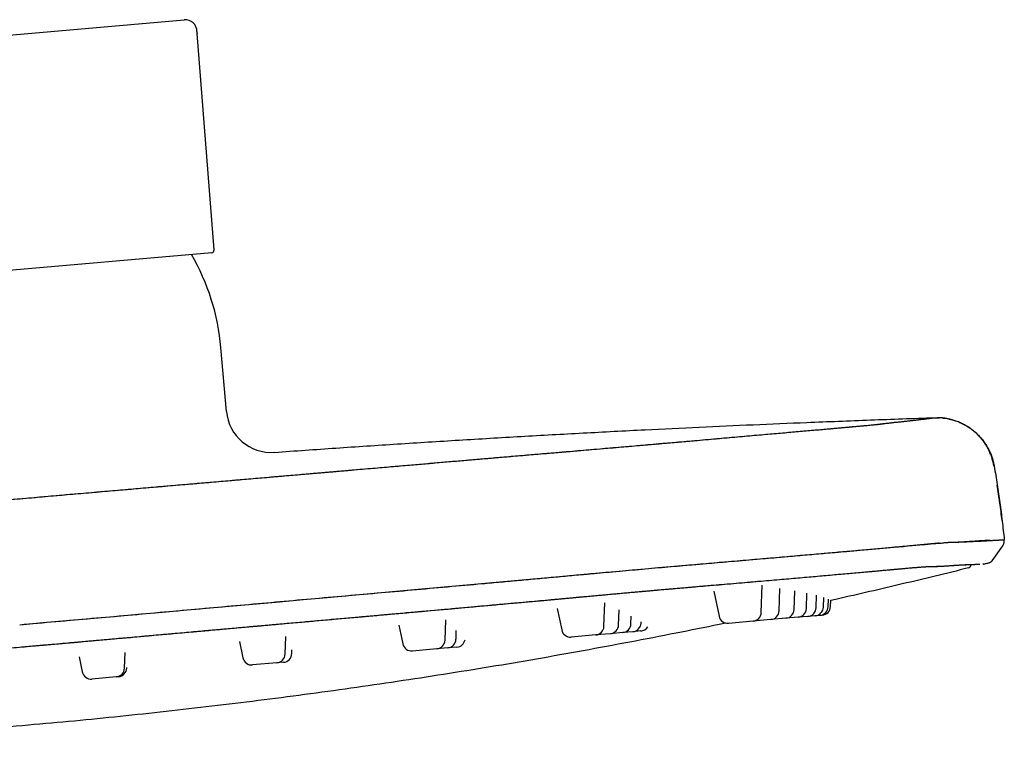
# Model space of a CAD drawing. Header units: millimetres. Extents: x 8 to 1894, y 12 to 2723.
# Tile 152 of 152: x 1784 to 1894, y 2641 to 2723. Entities that reach past the tile are written whole.
import ezdxf

# ---------------------------------------------------------------- set-up
doc = ezdxf.new("R2010")
doc.units = ezdxf.units.MM

msp = doc.modelspace()

# ---------------------------------------------------------------- linework, layer by layer
at = {"color": 7, "linetype": 'Continuous', "lineweight": 30}
for p, q in [((1778.28, 2720.4), (1802.32, 2722.5)), ((1805.64, 2696.89), (1803.74, 2720.96)), ((1805.37, 2696.57), (1755.74, 2692.23)), ((1807.02, 2678.9), (1806.4, 2686.01)), ((1885.83, 2678.21), (1886.32, 2678.21)), ((1892.46, 2672.8), (1892.44, 2672.8)), ((1892.44, 2672.8), (1892.46, 2672.8)), ((1892.22, 2662.27), (1893.4, 2663.96)), ((1893.57, 2664.63), (1893.58, 2664.63)), ((1891.25, 2661.91), (1891.88, 2662.07)), ((1891.93, 2662.07), (1891.88, 2662.07)), ((1866.53, 2656.52), (1866.63, 2659.58)), ((1861.24, 2658.9), (1861.83, 2656.11)), ((1868.52, 2656.69), (1868.61, 2659.21)), ((1870.19, 2656.84), (1870.26, 2658.92)), ((1871.56, 2656.96), (1871.62, 2658.68)), ((1872.64, 2657.06), (1872.69, 2658.44)), ((1849.02, 2654.99), (1849.11, 2657.6)), ((1873.45, 2657.13), (1873.48, 2658.21)), ((1873.98, 2657.17), (1874.01, 2658.02)), ((1874.24, 2657.2), (1874.27, 2657.89)), ((1843.82, 2656.96), (1844.32, 2654.58)), ((1850.66, 2655.13), (1850.72, 2656.81)), ((1873.33, 2656.23), (1873.07, 2656.21)), ((1831.34, 2653.44), (1831.42, 2655.7)), ((1852.03, 2655.25), (1852.06, 2656.12)), ((1853.16, 2655.35), (1853.16, 2655.5)), ((1865.62, 2655.56), (1862.9, 2655.32)), ((1867.61, 2655.73), (1865.62, 2655.56)), ((1869.28, 2655.88), (1867.61, 2655.73)), ((1870.65, 2656), (1869.28, 2655.88)), ((1871.73, 2656.09), (1870.65, 2656)), ((1872.53, 2656.16), (1871.73, 2656.09)), ((1873.07, 2656.21), (1872.53, 2656.16)), ((1826.2, 2655.1), (1826.64, 2653.03)), ((1832.56, 2653.55), (1832.59, 2654.53)), ((1849.75, 2654.17), (1848.11, 2654.03)), ((1851.12, 2654.29), (1849.75, 2654.17)), ((1852.24, 2654.39), (1851.12, 2654.29)), ((1853.13, 2654.47), (1852.24, 2654.39)), ((1808.45, 2653.31), (1808.84, 2651.47)), ((1813.54, 2651.88), (1813.61, 2653.86)), ((1848.11, 2654.03), (1845.39, 2653.79)), ((1795.67, 2650.32), (1795.73, 2652.09)), ((1814.29, 2651.95), (1814.3, 2652.37)), ((1830.43, 2652.48), (1827.71, 2652.24)), ((1831.65, 2652.59), (1830.43, 2652.48)), ((1832.66, 2652.68), (1831.65, 2652.59)), ((1790.61, 2651.6), (1790.97, 2649.91)), ((1812.63, 2650.92), (1809.91, 2650.69)), ((1813.38, 2650.99), (1812.63, 2650.92)), ((1795.92, 2650.34), (1795.92, 2650.4)), ((1794.75, 2649.36), (1792.03, 2649.12)), ((1795.01, 2649.38), (1794.75, 2649.36))]:
    msp.add_line(p, q, dxfattribs=at)
at = {"color": 7, "linetype": 'Continuous', "lineweight": 30, "flags": 128}
msp.add_lwpolyline([(1784, 2655.17), (1786.58, 2655.4), (1789.2, 2655.63), (1791.83, 2655.86), (1794.49, 2656.09), (1797.17, 2656.33), (1799.88, 2656.57), (1802.64, 2656.81), (1805.19, 2657.04), (1807.76, 2657.27), (1810.34, 2657.5), (1812.93, 2657.73), (1815.56, 2657.96), (1818.21, 2658.2), (1821.43, 2658.49), (1824.67, 2658.78), (1827.94, 2659.07), (1831.24, 2659.37), (1834.57, 2659.67), (1837.04, 2659.89), (1839.52, 2660.12), (1842.01, 2660.34), (1843.66, 2660.49), (1845.32, 2660.64), (1846.79, 2660.78), (1846.98, 2660.79), (1847.17, 2660.81), (1847.36, 2660.83), (1847.56, 2660.85), (1847.75, 2660.86), (1847.94, 2660.88), (1849.36, 2661.01), (1850.78, 2661.14), (1852.2, 2661.26), (1853.62, 2661.39), (1855.03, 2661.52), (1856.43, 2661.64), (1857.65, 2661.75), (1858.86, 2661.85), (1860.07, 2661.96), (1860.86, 2662.02), (1861.64, 2662.09), (1861.85, 2662.11), (1862.05, 2662.13), (1862.26, 2662.14), (1862.46, 2662.16), (1862.66, 2662.18), (1862.87, 2662.19), (1864.03, 2662.29), (1865.2, 2662.39), (1866.38, 2662.49), (1867.55, 2662.6), (1868.72, 2662.7), (1869.88, 2662.8), (1870.9, 2662.89), (1871.9, 2662.97), (1872.9, 2663.06), (1873.55, 2663.12), (1874.2, 2663.17), (1874.76, 2663.22), (1875.01, 2663.24), (1875.03, 2663.25), (1875.06, 2663.25), (1875.09, 2663.25), (1875.12, 2663.25), (1875.14, 2663.26), (1875.17, 2663.26), (1875.2, 2663.26), (1876.01, 2663.33), (1876.79, 2663.4), (1877.53, 2663.47), (1878.23, 2663.53), (1878.89, 2663.59), (1879.52, 2663.64), (1880.11, 2663.69), (1880.73, 2663.75), (1881.31, 2663.8), (1881.84, 2663.85), (1882.35, 2663.89), (1882.82, 2663.93), (1883.28, 2663.97), (1883.7, 2664.01), (1884.09, 2664.05), (1884.45, 2664.08), (1884.78, 2664.11), (1885.09, 2664.13), (1885.41, 2664.16), (1885.69, 2664.19), (1885.95, 2664.21), (1886.18, 2664.23), (1886.38, 2664.25), (1886.56, 2664.26), (1886.72, 2664.28), (1886.85, 2664.29), (1886.97, 2664.3), (1887.07, 2664.31), (1887.16, 2664.32), (1887.23, 2664.32), (1887.29, 2664.33), (1887.34, 2664.33), (1887.38, 2664.34), (1887.42, 2664.34), (1887.45, 2664.34), (1887.47, 2664.35), (1887.49, 2664.35), (1887.5, 2664.35), (1887.52, 2664.35), (1887.52, 2664.35), (1887.53, 2664.35), (1887.53, 2664.35), (1887.53, 2664.35), (1887.53, 2664.35), (1887.53, 2664.35), (1887.53, 2664.35), (1887.53, 2664.35), (1887.53, 2664.35), (1887.53, 2664.35), (1887.53, 2664.35), (1887.53, 2664.35), (1887.53, 2664.35), (1887.6, 2664.35), (1887.61, 2664.35)], dxfattribs=at)
at = {"color": 7, "linetype": 'Continuous', "lineweight": 30}
for centre, radius, start, end in [((1802.43, 2721.2), 1.3, 359.9117, 95), ((1806.73, 2721.2), 3, 179.9117, 184.5), ((1805.34, 2696.87), 0.3, 275, 4.5), ((1781.49, 2683.83), 25, 5, 30.094), ((1812, 2679.34), 5, 185, 274.1065), ((1889.49, 2661.88), 0.4, 283.9039, 0.5963), ((1865.53, 2656.56), 1, 275, 358), ((1867.52, 2656.73), 1, 275, 358), ((1869.19, 2656.88), 1, 275, 358), ((1870.56, 2657), 1, 275, 358), ((1871.64, 2657.09), 1, 275, 358), ((1872.45, 2657.16), 1, 275, 358), ((1872.98, 2657.21), 1, 275, 358), ((1873.24, 2657.23), 1, 275, 358), ((1851.03, 2655.29), 1, 275, 358), ((1852.16, 2655.39), 1, 275, 358), ((1862.81, 2656.32), 1, 192, 275), ((1845.3, 2654.79), 1, 192, 275), ((1848.02, 2655.02), 1, 275, 358), ((1849.66, 2655.17), 1, 275, 358), ((1853.04, 2655.46), 1, 275, 328.3167), ((1827.62, 2653.24), 1, 192, 275), ((1830.34, 2653.48), 1, 275, 358), ((1831.56, 2653.58), 1, 275, 358), ((1832.58, 2653.67), 1, 275, 349.0228), ((1812.54, 2651.92), 1, 275, 358), ((1813.29, 2651.98), 1, 275, 358), ((1809.82, 2651.68), 1, 192, 275), ((1791.95, 2650.12), 1, 192, 275), ((1794.67, 2650.36), 1, 275, 358), ((1794.92, 2650.38), 1, 275, 358)]:
    msp.add_arc(centre, radius, start, end, dxfattribs=at)
for points, knots in [([(1812.36, 2674.35), (1814.64, 2674.51), (1819.2, 2674.84), (1826.05, 2675.29), (1832.91, 2675.72), (1839.8, 2676.13), (1846.7, 2676.51), (1853.31, 2676.86), (1859.62, 2677.16), (1865.62, 2677.43), (1870.79, 2677.65), (1875.14, 2677.82), (1878.68, 2677.96), (1882.25, 2678.09), (1884.63, 2678.17), (1885.83, 2678.21)], [0, 0, 0, 0, 0.093146, 0.186371, 0.279831, 0.373647, 0.467636, 0.561455, 0.6436, 0.725172, 0.80647, 0.854459, 0.902639, 0.951118, 1, 1, 1, 1]), ([(1884.39, 2678.03), (1884.39, 2678.03), (1884.4, 2678.03), (1884.42, 2678.03), (1884.48, 2678.04), (1884.58, 2678.05), (1884.69, 2678.06), (1884.8, 2678.08), (1884.91, 2678.09), (1885.02, 2678.11), (1885.12, 2678.12), (1885.22, 2678.13), (1885.31, 2678.14), (1885.4, 2678.15), (1885.48, 2678.17), (1885.55, 2678.17), (1885.61, 2678.18), (1885.67, 2678.19), (1885.72, 2678.2), (1885.76, 2678.2), (1885.79, 2678.2), (1885.81, 2678.21), (1885.83, 2678.21), (1885.83, 2678.21), (1885.83, 2678.21)], [0, 0, 0, 0, 0.001786, 0.005958, 0.026069, 0.067359, 0.109296, 0.158625, 0.208824, 0.259896, 0.311843, 0.364669, 0.417406, 0.470989, 0.525418, 0.580692, 0.630757, 0.681495, 0.732904, 0.784984, 0.837734, 0.891154, 0.945243, 1, 1, 1, 1]), ([(1884.49, 2678.04), (1884.57, 2678.05), (1884.76, 2678.07), (1885.02, 2678.1), (1885.27, 2678.14), (1885.48, 2678.16), (1885.64, 2678.18), (1885.75, 2678.2), (1885.82, 2678.21), (1885.83, 2678.21), (1885.83, 2678.21)], [0, 0, 0, 0, 0.0922373, 0.2219279, 0.35162, 0.4813107, 0.6109969, 0.7406757, 0.8703443, 1, 1, 1, 1]), ([(1892.44, 2672.8), (1892.41, 2672.95), (1892.35, 2673.26), (1892.22, 2673.7), (1892.07, 2674.12), (1891.9, 2674.51), (1891.72, 2674.87), (1891.52, 2675.2), (1891.32, 2675.49), (1891.11, 2675.77), (1890.9, 2676.02), (1890.68, 2676.25), (1890.48, 2676.46), (1890.27, 2676.64), (1890.06, 2676.82), (1889.83, 2676.99), (1889.54, 2677.19), (1889.17, 2677.41), (1888.71, 2677.64), (1888.24, 2677.83), (1887.87, 2677.95), (1887.6, 2678.02), (1887.42, 2678.06), (1887.26, 2678.09), (1887.1, 2678.12), (1886.97, 2678.14), (1886.88, 2678.16), (1886.82, 2678.16), (1886.78, 2678.17), (1886.74, 2678.17), (1886.72, 2678.17), (1886.7, 2678.18), (1886.68, 2678.18), (1886.66, 2678.18), (1886.62, 2678.18), (1886.58, 2678.19), (1886.53, 2678.19), (1886.49, 2678.2), (1886.45, 2678.2), (1886.41, 2678.2), (1886.37, 2678.2), (1886.34, 2678.21), (1886.31, 2678.21), (1886.28, 2678.21), (1886.25, 2678.21), (1886.22, 2678.21), (1886.19, 2678.21), (1886.17, 2678.21), (1886.15, 2678.21), (1886.12, 2678.21), (1886.11, 2678.21), (1886.1, 2678.21)], [0, 0, 0, 0, 0.029376, 0.057888, 0.08538, 0.111711, 0.136757, 0.160409, 0.18258, 0.203195, 0.224776, 0.244185, 0.261472, 0.278365, 0.295513, 0.3129, 0.330509, 0.3618, 0.39361, 0.425275, 0.454988, 0.466291, 0.477261, 0.4879, 0.49821, 0.507248, 0.51175, 0.51538, 0.518145, 0.520049, 0.521121, 0.521956, 0.52383, 0.526218, 0.52927, 0.537603, 0.549095, 0.563835, 0.581862, 0.603198, 0.627854, 0.65584, 0.683748, 0.714336, 0.747606, 0.78356, 0.822198, 0.862761, 0.905915, 0.951661, 1, 1, 1, 1]), ([(1886.74, 2678.17), (1886.81, 2678.17), (1887.06, 2678.15), (1887.5, 2678.06), (1888.02, 2677.92), (1888.51, 2677.74), (1888.94, 2677.54), (1889.37, 2677.31), (1889.78, 2677.05), (1890.17, 2676.75), (1890.53, 2676.43), (1890.87, 2676.08), (1891.18, 2675.71), (1891.46, 2675.32), (1891.71, 2674.92), (1891.93, 2674.5), (1892.11, 2674.08), (1892.26, 2673.65), (1892.38, 2673.23), (1892.43, 2672.94), (1892.46, 2672.8)], [0, 0, 0, 0, 0.022305, 0.09018, 0.159484, 0.215802, 0.272745, 0.330164, 0.387906, 0.44581, 0.503715, 0.561457, 0.618876, 0.675819, 0.732137, 0.787694, 0.842365, 0.896036, 0.94861, 1, 1, 1, 1]), ([(1782.78, 2669.08), (1784.09, 2669.2), (1786.69, 2669.43), (1790.6, 2669.77), (1794.5, 2670.1), (1798.41, 2670.44), (1802.29, 2670.78), (1806.15, 2671.11), (1809.98, 2671.44), (1813.81, 2671.77), (1817.64, 2672.1), (1821.47, 2672.43), (1825.3, 2672.76), (1829.13, 2673.09), (1832.34, 2673.36), (1834.94, 2673.59), (1836.94, 2673.76), (1838.94, 2673.93), (1840.93, 2674.1), (1842.92, 2674.27), (1844.65, 2674.41), (1846.13, 2674.54), (1847.35, 2674.64), (1848.55, 2674.75), (1849.75, 2674.85), (1850.94, 2674.95), (1852.12, 2675.05), (1853.32, 2675.16), (1854.54, 2675.26), (1855.79, 2675.37), (1857.01, 2675.48), (1858.21, 2675.58), (1859.41, 2675.69), (1860.61, 2675.79), (1861.8, 2675.9), (1862.97, 2676), (1864.1, 2676.1), (1865.21, 2676.2), (1866.27, 2676.29), (1867.28, 2676.38), (1868.23, 2676.46), (1869.15, 2676.54), (1870.04, 2676.62), (1870.91, 2676.7), (1871.75, 2676.77), (1872.58, 2676.84), (1873.36, 2676.91), (1874.1, 2676.98), (1874.81, 2677.04), (1875.45, 2677.1), (1876.04, 2677.15), (1876.58, 2677.2), (1877.07, 2677.24), (1877.52, 2677.28), (1877.94, 2677.32), (1878.32, 2677.35), (1878.66, 2677.38), (1878.96, 2677.41), (1879.21, 2677.44), (1879.41, 2677.46), (1879.59, 2677.48), (1879.75, 2677.5), (1879.89, 2677.52), (1880.03, 2677.54), (1880.32, 2677.57), (1880.77, 2677.62), (1881.3, 2677.68), (1881.81, 2677.74), (1882.29, 2677.79), (1882.74, 2677.84), (1883.19, 2677.88), (1883.62, 2677.93), (1884.03, 2677.98), (1884.28, 2678.01), (1884.4, 2678.03)], [0, 0, 0, 0, 0.021081, 0.042158, 0.063234, 0.084312, 0.105396, 0.126113, 0.146841, 0.167586, 0.188354, 0.209143, 0.22995, 0.250768, 0.271588, 0.282493, 0.293399, 0.304304, 0.315211, 0.326121, 0.337034, 0.343792, 0.350541, 0.35728, 0.364012, 0.370744, 0.377484, 0.384242, 0.391687, 0.399135, 0.406573, 0.41399, 0.421381, 0.429206, 0.437027, 0.444853, 0.452692, 0.460555, 0.468441, 0.475888, 0.483334, 0.490769, 0.498179, 0.505563, 0.513386, 0.521212, 0.529048, 0.536904, 0.544787, 0.552671, 0.560085, 0.567474, 0.574828, 0.582138, 0.589403, 0.597081, 0.604742, 0.612395, 0.620047, 0.627707, 0.635378, 0.644433, 0.653499, 0.662568, 0.671635, 0.706084, 0.74053, 0.774971, 0.809408, 0.843842, 0.878273, 0.918851, 0.959429, 1, 1, 1, 1]), ([(1782.78, 2669.08), (1783.62, 2669.16), (1785.29, 2669.3), (1787.76, 2669.52), (1790.19, 2669.73), (1792.58, 2669.94), (1794.91, 2670.14), (1797.19, 2670.34), (1799.4, 2670.53), (1801.58, 2670.72), (1803.73, 2670.9), (1805.85, 2671.08), (1807.94, 2671.26), (1809.98, 2671.44), (1811.98, 2671.61), (1813.94, 2671.78), (1815.86, 2671.95), (1817.25, 2672.07), (1818.16, 2672.14), (1818.61, 2672.18), (1819.09, 2672.22), (1819.6, 2672.27), (1820.12, 2672.31), (1820.87, 2672.38), (1821.84, 2672.46), (1823.33, 2672.59), (1825.11, 2672.74), (1827.08, 2672.91), (1828.93, 2673.07), (1830.68, 2673.22), (1832.38, 2673.37), (1834.05, 2673.51), (1835.69, 2673.65), (1837.28, 2673.78), (1838.84, 2673.92), (1840.3, 2674.04), (1841.66, 2674.16), (1842.89, 2674.26), (1843.72, 2674.33), (1844.16, 2674.37), (1844.29, 2674.38), (1844.41, 2674.39), (1844.53, 2674.4), (1844.65, 2674.41), (1844.77, 2674.42), (1845.36, 2674.47), (1846.4, 2674.56), (1847.88, 2674.69), (1849.32, 2674.81), (1850.73, 2674.93), (1852.09, 2675.05), (1853.28, 2675.15), (1854.29, 2675.24), (1855.14, 2675.32), (1855.99, 2675.39), (1856.84, 2675.46), (1857.71, 2675.54), (1858.57, 2675.61), (1859.56, 2675.7), (1860.67, 2675.8), (1861.87, 2675.9), (1863.03, 2676.01), (1864.16, 2676.1), (1865.25, 2676.2), (1866.29, 2676.29), (1867.28, 2676.38), (1868.22, 2676.46), (1869.13, 2676.54), (1870.01, 2676.62), (1870.87, 2676.69), (1871.72, 2676.77), (1872.54, 2676.84), (1873.32, 2676.91), (1874.06, 2676.97), (1874.76, 2677.03), (1875.39, 2677.09), (1875.95, 2677.14), (1876.46, 2677.18), (1876.83, 2677.22), (1877.1, 2677.24), (1877.27, 2677.26), (1877.44, 2677.27), (1877.6, 2677.29), (1877.75, 2677.3), (1877.99, 2677.32), (1878.29, 2677.35), (1878.63, 2677.38), (1878.89, 2677.41), (1879.09, 2677.43), (1879.25, 2677.44), (1879.35, 2677.45), (1879.41, 2677.46), (1879.43, 2677.46), (1879.43, 2677.46), (1879.44, 2677.46), (1879.45, 2677.46), (1879.45, 2677.46), (1879.47, 2677.47), (1879.49, 2677.47), (1879.52, 2677.47), (1879.55, 2677.48), (1879.58, 2677.48), (1879.63, 2677.49), (1879.67, 2677.49), (1879.72, 2677.5), (1879.77, 2677.5), (1879.83, 2677.51), (1879.88, 2677.52), (1879.95, 2677.52), (1880.01, 2677.53), (1880.07, 2677.54), (1880.11, 2677.54), (1880.13, 2677.55), (1880.14, 2677.55), (1880.15, 2677.55), (1880.15, 2677.55), (1880.16, 2677.55), (1880.17, 2677.55), (1880.36, 2677.57), (1880.72, 2677.62), (1881.25, 2677.68), (1881.76, 2677.73), (1882.21, 2677.78), (1882.48, 2677.81), (1882.59, 2677.82)], [0, 0, 0, 0, 0.0162967, 0.0323149, 0.0480545, 0.0635157, 0.0786984, 0.0933388, 0.1077102, 0.1218125, 0.1356455, 0.1494831, 0.1630401, 0.1763164, 0.1893133, 0.2020329, 0.2144771, 0.2266488, 0.2292838, 0.232212, 0.235385, 0.2387607, 0.2421371, 0.2454965, 0.2533475, 0.2611033, 0.2747175, 0.2880316, 0.2996669, 0.3110649, 0.3222261, 0.3331516, 0.343842, 0.3542969, 0.364515, 0.374495, 0.3830799, 0.3914792, 0.3987168, 0.3995202, 0.4003218, 0.4011216, 0.4019196, 0.4027157, 0.40351, 0.4043025, 0.4143736, 0.424259, 0.4339658, 0.4435015, 0.4528743, 0.4620961, 0.4682266, 0.4742951, 0.4803049, 0.4864605, 0.4929126, 0.499413, 0.505872, 0.5153914, 0.5248362, 0.5342213, 0.5435632, 0.5528774, 0.562178, 0.5709468, 0.5797259, 0.588525, 0.5973532, 0.6062193, 0.6156044, 0.6249582, 0.6342908, 0.6436121, 0.6529321, 0.6622609, 0.6704857, 0.6787325, 0.6870085, 0.6902696, 0.6935367, 0.6968105, 0.7000914, 0.7033799, 0.7066764, 0.7156193, 0.7246619, 0.7338151, 0.7399225, 0.7460861, 0.7515594, 0.7539828, 0.7543009, 0.7546191, 0.7549375, 0.7552561, 0.7555748, 0.7558937, 0.7572626, 0.7589624, 0.7609932, 0.7633552, 0.7660488, 0.7690743, 0.7724318, 0.7760447, 0.7799771, 0.7842292, 0.7888014, 0.79309, 0.7976269, 0.8018249, 0.8023082, 0.8027938, 0.8032819, 0.8037724, 0.8042653, 0.8047607, 0.8052585, 0.8455841, 0.8861981, 0.9270758, 0.9681939, 1, 1, 1, 1]), ([(1892.46, 2672.8), (1892.57, 2672.12), (1892.8, 2670.77), (1892.99, 2669.41), (1893.08, 2668.73)], [0, 0, 0, 0, 0.500872, 1, 1, 1, 1]), ([(1893.34, 2666.75), (1893.26, 2667.41), (1893.09, 2668.73), (1892.9, 2670.04), (1892.8, 2670.69)], [0, 0, 0, 0, 0.500016, 1, 1, 1, 1]), ([(1893.08, 2668.73), (1893.08, 2668.73), (1893.18, 2668.05), (1893.35, 2666.68), (1893.5, 2665.32), (1893.58, 2664.63)], [0, 0, 0, 0, 0.000004, 0.499996, 1, 1, 1, 1]), ([(1784, 2655.17), (1785.34, 2655.29), (1788.02, 2655.52), (1792.05, 2655.88), (1796.07, 2656.23), (1800.08, 2656.59), (1804.08, 2656.95), (1808.04, 2657.3), (1811.98, 2657.65), (1815.91, 2658.01), (1819.84, 2658.35), (1823.77, 2658.7), (1827.69, 2659.04), (1831.6, 2659.4), (1834.89, 2659.69), (1837.55, 2659.93), (1839.6, 2660.12), (1841.64, 2660.3), (1843.68, 2660.49), (1845.72, 2660.68), (1847.58, 2660.85), (1849.24, 2661), (1850.71, 2661.13), (1852.17, 2661.26), (1853.63, 2661.39), (1855.07, 2661.52), (1856.47, 2661.64), (1857.82, 2661.76), (1859.12, 2661.87), (1860.4, 2661.98), (1861.66, 2662.09), (1862.93, 2662.2), (1864.19, 2662.31), (1865.46, 2662.42), (1866.71, 2662.52), (1867.94, 2662.63), (1869.14, 2662.73), (1870.29, 2662.83), (1871.38, 2662.93), (1872.43, 2663.02), (1873.44, 2663.11), (1874.43, 2663.19), (1875.4, 2663.28), (1876.35, 2663.36), (1877.3, 2663.45), (1878.2, 2663.53), (1879.07, 2663.61), (1879.91, 2663.68), (1880.69, 2663.76), (1881.42, 2663.82), (1882.09, 2663.88), (1882.73, 2663.94), (1883.33, 2664), (1883.91, 2664.05), (1884.45, 2664.1), (1884.96, 2664.15), (1885.44, 2664.2), (1885.86, 2664.23), (1886.16, 2664.26), (1886.3, 2664.27), (1886.33, 2664.27)], [0, 0, 0, 0, 0.03328, 0.066563, 0.099846, 0.133128, 0.166409, 0.199093, 0.231773, 0.264449, 0.297124, 0.329803, 0.362487, 0.395177, 0.427846, 0.444951, 0.462058, 0.479185, 0.496336, 0.513514, 0.530726, 0.543215, 0.555742, 0.568308, 0.580917, 0.593577, 0.606219, 0.618079, 0.629897, 0.641683, 0.65345, 0.665207, 0.677681, 0.690171, 0.702688, 0.715243, 0.727847, 0.740462, 0.752323, 0.764154, 0.77596, 0.787744, 0.799511, 0.811986, 0.824471, 0.836977, 0.849516, 0.862099, 0.874709, 0.886577, 0.898423, 0.910245, 0.922044, 0.933817, 0.946292, 0.958772, 0.971269, 0.983794, 0.99636, 1, 1, 1, 1]), ([(1887.51, 2664.35), (1887.54, 2664.35), (1887.77, 2664.36), (1888.09, 2664.36), (1888.62, 2664.38), (1889.09, 2664.41), (1889.54, 2664.44), (1889.97, 2664.46), (1890.37, 2664.49), (1890.8, 2664.52), (1891.24, 2664.55), (1891.66, 2664.57), (1891.91, 2664.58), (1892.02, 2664.59)], [0, 0, 0, 0, 0.013513, 0.103492, 0.193362, 0.283338, 0.373276, 0.463206, 0.553142, 0.643082, 0.766747, 0.890405, 1, 1, 1, 1]), ([(1888.31, 2664.37), (1888.32, 2664.37), (1888.39, 2664.37), (1888.51, 2664.37), (1888.66, 2664.38), (1888.81, 2664.39), (1888.96, 2664.39), (1889.11, 2664.4), (1889.26, 2664.4), (1889.42, 2664.41), (1889.58, 2664.42), (1889.73, 2664.42), (1889.89, 2664.43), (1890.04, 2664.44), (1890.2, 2664.45), (1890.36, 2664.45), (1890.51, 2664.46), (1890.66, 2664.47), (1890.82, 2664.48), (1890.96, 2664.48), (1891.1, 2664.49), (1891.24, 2664.5), (1891.37, 2664.51), (1891.5, 2664.51), (1891.63, 2664.52), (1891.76, 2664.53), (1891.88, 2664.53), (1892, 2664.54), (1892.11, 2664.55), (1892.22, 2664.55), (1892.33, 2664.56), (1892.44, 2664.57), (1892.54, 2664.57), (1892.64, 2664.58), (1892.74, 2664.58), (1892.83, 2664.59), (1892.92, 2664.59), (1893.01, 2664.6), (1893.09, 2664.6), (1893.16, 2664.61), (1893.23, 2664.61), (1893.3, 2664.62), (1893.36, 2664.62), (1893.41, 2664.62), (1893.45, 2664.63), (1893.49, 2664.63), (1893.52, 2664.63), (1893.55, 2664.63), (1893.56, 2664.63), (1893.57, 2664.63), (1893.58, 2664.63), (1893.58, 2664.63)], [0, 0, 0, 0, 0.004737, 0.018733, 0.033069, 0.047745, 0.063071, 0.078751, 0.094789, 0.111187, 0.127949, 0.145089, 0.162615, 0.180529, 0.198818, 0.217467, 0.23646, 0.255794, 0.275472, 0.295497, 0.31417, 0.333167, 0.35251, 0.37221, 0.392229, 0.412517, 0.432093, 0.451898, 0.471988, 0.492417, 0.513193, 0.534278, 0.555628, 0.577226, 0.600131, 0.623338, 0.646846, 0.670644, 0.694722, 0.719103, 0.743826, 0.768912, 0.794311, 0.819963, 0.845876, 0.872118, 0.897201, 0.922562, 0.948128, 0.973908, 1, 1, 1, 1]), ([(1893.4, 2663.96), (1893.43, 2664.01), (1893.5, 2664.11), (1893.55, 2664.28), (1893.59, 2664.46), (1893.58, 2664.57), (1893.58, 2664.63)], [0, 0, 0, 0, 0.248005, 0.500009, 0.752009, 1, 1, 1, 1]), ([(1893.58, 2664.63), (1893.58, 2664.63), (1893.58, 2664.63), (1893.57, 2664.63), (1893.57, 2664.63)], [0, 0, 0, 0, 0.734277, 1, 1, 1, 1]), ([(1880.85, 2661.29), (1881.04, 2661.31), (1881.42, 2661.34), (1881.91, 2661.38), (1882.33, 2661.42), (1882.68, 2661.45), (1883.02, 2661.48), (1883.32, 2661.51), (1883.6, 2661.53), (1883.83, 2661.55), (1884.02, 2661.57), (1884.17, 2661.58), (1884.31, 2661.59), (1884.43, 2661.6), (1884.53, 2661.61), (1884.62, 2661.61), (1884.7, 2661.62), (1884.76, 2661.62), (1884.82, 2661.62), (1884.87, 2661.63), (1884.91, 2661.63), (1884.95, 2661.63), (1884.99, 2661.63), (1885.04, 2661.63), (1885.08, 2661.64), (1885.12, 2661.64), (1885.16, 2661.64), (1885.2, 2661.64), (1885.25, 2661.64), (1885.3, 2661.64), (1885.34, 2661.64), (1885.39, 2661.64), (1885.44, 2661.64), (1885.49, 2661.65), (1885.56, 2661.65), (1885.62, 2661.65), (1885.69, 2661.65), (1885.75, 2661.65), (1885.82, 2661.65), (1885.91, 2661.66), (1886.02, 2661.66), (1886.13, 2661.66), (1886.24, 2661.67), (1886.36, 2661.68), (1886.47, 2661.68), (1886.64, 2661.69), (1886.87, 2661.7), (1887.16, 2661.72), (1887.43, 2661.74), (1887.7, 2661.75), (1887.95, 2661.77), (1888.19, 2661.79), (1888.42, 2661.8), (1888.64, 2661.82), (1888.85, 2661.83), (1889.04, 2661.84), (1889.2, 2661.84), (1889.34, 2661.85), (1889.47, 2661.86), (1889.6, 2661.86), (1889.72, 2661.87), (1889.9, 2661.87), (1890.11, 2661.88), (1890.37, 2661.89), (1890.6, 2661.89), (1890.76, 2661.9), (1890.83, 2661.9), (1890.84, 2661.9)], [0, 0, 0, 0, 0.0119681, 0.0238813, 0.0331685, 0.0423882, 0.0515303, 0.0605438, 0.069338, 0.0778196, 0.0839269, 0.0897726, 0.0953331, 0.1005843, 0.1055048, 0.1100733, 0.1142681, 0.1180701, 0.1211882, 0.1241231, 0.1269719, 0.1298317, 0.1327998, 0.1359733, 0.1394494, 0.1424492, 0.1457413, 0.1493722, 0.1533858, 0.1577655, 0.1623452, 0.1671241, 0.1720242, 0.1769669, 0.1839459, 0.1906375, 0.1970194, 0.2032025, 0.2093001, 0.2193082, 0.2298167, 0.2408278, 0.2521541, 0.2636141, 0.2751156, 0.2866286, 0.3182128, 0.3498418, 0.3820057, 0.4141783, 0.4458897, 0.4770391, 0.5080886, 0.5390999, 0.570061, 0.6009648, 0.6239893, 0.6469865, 0.6699296, 0.6927298, 0.7156762, 0.7390185, 0.7944193, 0.8498933, 0.9160428, 0.9823279, 1, 1, 1, 1]), ([(1885.25, 2661.64), (1885.25, 2661.64), (1885.27, 2661.64), (1885.29, 2661.65), (1885.31, 2661.65), (1885.33, 2661.65), (1885.35, 2661.65), (1885.43, 2661.65), (1885.57, 2661.65), (1885.78, 2661.66), (1885.98, 2661.66), (1886.18, 2661.67), (1886.41, 2661.68), (1886.64, 2661.69), (1886.9, 2661.7), (1887.16, 2661.72), (1887.42, 2661.74), (1887.68, 2661.75), (1887.93, 2661.77), (1888.08, 2661.78), (1888.15, 2661.79)], [0, 0, 0, 0, 0.003706, 0.009568, 0.015446, 0.02134, 0.027251, 0.033179, 0.095455, 0.159183, 0.224361, 0.29038, 0.356255, 0.443476, 0.53176, 0.621103, 0.71799, 0.816068, 0.915321, 1, 1, 1, 1]), ([(1886.4, 2661.68), (1886.52, 2661.69), (1886.87, 2661.7), (1887.38, 2661.74), (1887.97, 2661.78), (1888.49, 2661.81), (1888.97, 2661.84), (1889.24, 2661.85), (1889.37, 2661.86)], [0, 0, 0, 0, 0.094176, 0.279509, 0.464845, 0.650173, 0.832181, 1, 1, 1, 1]), ([(1889.65, 2661.87), (1889.66, 2661.87), (1889.75, 2661.87), (1889.89, 2661.88), (1890.07, 2661.88), (1890.24, 2661.88), (1890.4, 2661.89), (1890.54, 2661.89), (1890.68, 2661.89), (1890.78, 2661.9), (1890.83, 2661.9), (1890.84, 2661.9)], [0, 0, 0, 0, 0.023935, 0.155633, 0.288628, 0.419413, 0.551438, 0.684717, 0.819265, 0.955082, 1, 1, 1, 1]), ([(1891.3, 2661.91), (1891.28, 2661.91), (1891.24, 2661.9), (1891.21, 2661.9), (1891.2, 2661.9)], [0, 0, 0, 0, 0.7575766, 1, 1, 1, 1]), ([(1891.26, 2661.91), (1891.27, 2661.91), (1891.3, 2661.91), (1891.3, 2661.91), (1891.3, 2661.91)], [0, 0, 0, 0, 0.223624, 1, 1, 1, 1]), ([(1891.93, 2662.07), (1891.83, 2662.04), (1891.62, 2661.99), (1891.41, 2661.94), (1891.3, 2661.91)], [0, 0, 0, 0, 0.500798, 1, 1, 1, 1]), ([(1892.22, 2662.27), (1892.2, 2662.25), (1892.16, 2662.2), (1892.09, 2662.14), (1892.02, 2662.1), (1891.96, 2662.08), (1891.93, 2662.07)], [0, 0, 0, 0, 0.247994, 0.5, 0.752006, 1, 1, 1, 1]), ([(1784.22, 2652.69), (1785.03, 2652.77), (1786.65, 2652.91), (1789.04, 2653.12), (1791.39, 2653.33), (1793.69, 2653.53), (1795.93, 2653.73), (1798.12, 2653.93), (1800.24, 2654.12), (1802.31, 2654.3), (1804.28, 2654.48), (1806.12, 2654.64), (1807.92, 2654.8), (1809.75, 2654.97), (1811.62, 2655.13), (1813.5, 2655.3), (1815.4, 2655.47), (1817.31, 2655.64), (1819.16, 2655.8), (1820.94, 2655.96), (1822.66, 2656.11), (1824.4, 2656.27), (1826.17, 2656.43), (1827.86, 2656.58), (1829.44, 2656.72), (1830.93, 2656.85), (1832.41, 2656.98), (1833.88, 2657.12), (1835.32, 2657.25), (1836.72, 2657.37), (1838.07, 2657.5), (1839.39, 2657.62), (1840.68, 2657.73), (1841.96, 2657.85), (1843.24, 2657.97), (1844.47, 2658.08), (1845.41, 2658.17), (1845.94, 2658.22), (1846.14, 2658.23), (1846.2, 2658.24), (1846.26, 2658.24), (1846.32, 2658.25), (1846.38, 2658.26), (1846.87, 2658.3), (1847.77, 2658.38), (1849.07, 2658.5), (1850.32, 2658.62), (1851.37, 2658.71), (1852.24, 2658.79), (1852.94, 2658.85), (1853.63, 2658.91), (1854.3, 2658.97), (1855.03, 2659.04), (1855.85, 2659.11), (1856.75, 2659.19), (1857.65, 2659.27), (1858.55, 2659.34), (1859.44, 2659.42), (1860.33, 2659.5), (1861.35, 2659.58), (1862.5, 2659.68), (1863.77, 2659.79), (1865.02, 2659.9), (1866.23, 2660), (1867.41, 2660.1), (1868.53, 2660.2), (1869.6, 2660.29), (1870.62, 2660.38), (1871.61, 2660.47), (1872.57, 2660.55), (1873.52, 2660.63), (1874.46, 2660.72), (1875.38, 2660.8), (1876.27, 2660.88), (1877.12, 2660.95), (1877.93, 2661.03), (1878.68, 2661.09), (1879.35, 2661.15), (1879.97, 2661.21), (1880.42, 2661.25), (1880.73, 2661.28), (1880.89, 2661.29), (1881.05, 2661.31), (1881.21, 2661.32), (1881.37, 2661.34), (1881.53, 2661.35), (1881.68, 2661.36), (1881.78, 2661.37), (1881.83, 2661.38), (1881.83, 2661.38)], [0, 0, 0, 0, 0.02221, 0.043993, 0.06535, 0.086282, 0.106787, 0.126512, 0.145826, 0.164728, 0.18322, 0.199384, 0.21523, 0.232274, 0.249376, 0.266538, 0.283761, 0.301267, 0.318785, 0.334481, 0.350179, 0.36601, 0.38225, 0.3989, 0.41227, 0.425896, 0.439696, 0.45322, 0.466401, 0.479241, 0.491739, 0.503894, 0.515705, 0.527171, 0.539384, 0.551179, 0.561211, 0.565522, 0.566082, 0.566641, 0.567199, 0.567755, 0.568311, 0.568866, 0.581391, 0.593486, 0.605156, 0.616403, 0.62326, 0.629954, 0.636486, 0.642862, 0.649313, 0.657844, 0.666822, 0.675824, 0.684841, 0.693878, 0.702937, 0.712022, 0.725656, 0.739271, 0.752883, 0.766435, 0.779904, 0.793308, 0.805902, 0.818469, 0.831022, 0.843572, 0.856132, 0.869532, 0.882905, 0.896262, 0.909614, 0.922972, 0.936349, 0.948144, 0.959969, 0.971832, 0.975336, 0.978844, 0.982356, 0.985873, 0.989395, 0.992922, 0.996455, 0.999992, 1, 1, 1, 1]), ([(1873.45, 2660.63), (1873.46, 2660.63), (1873.81, 2660.66), (1874.45, 2660.72), (1875.38, 2660.8), (1876.27, 2660.88), (1877.12, 2660.95), (1877.93, 2661.03), (1878.7, 2661.09), (1879.41, 2661.16), (1880.07, 2661.22), (1880.7, 2661.28), (1881.29, 2661.33), (1881.85, 2661.38), (1882.37, 2661.43), (1882.87, 2661.47), (1883.32, 2661.51), (1883.73, 2661.55), (1884.02, 2661.57), (1884.17, 2661.58), (1884.2, 2661.58)], [0, 0, 0, 0, 0.002628, 0.064474, 0.126302, 0.188173, 0.250147, 0.312285, 0.374615, 0.433456, 0.492295, 0.551069, 0.609714, 0.668167, 0.730006, 0.791823, 0.853677, 0.91563, 0.977741, 1, 1, 1, 1]), ([(1889.59, 2661.49), (1888.36, 2661.18), (1885.91, 2660.58), (1882.24, 2659.7), (1878.6, 2658.85), (1875.95, 2658.24), (1874.5, 2657.91), (1874.27, 2657.86)], [0, 0, 0, 0, 0.241508, 0.480649, 0.717976, 0.954045, 1, 1, 1, 1]), ([(1878.23, 2661.05), (1878.47, 2661.07), (1878.71, 2661.09), (1878.93, 2661.12), (1878.94, 2661.12)], [0, 0, 0, 0, 0.974293, 1, 1, 1, 1]), ([(1784.22, 2652.69), (1785.53, 2652.81), (1788.14, 2653.04), (1792.06, 2653.39), (1795.98, 2653.74), (1799.9, 2654.09), (1803.8, 2654.43), (1807.67, 2654.78), (1811.52, 2655.12), (1815.36, 2655.47), (1819.2, 2655.81), (1823.04, 2656.15), (1826.86, 2656.49), (1830.68, 2656.83), (1834.02, 2657.13), (1836.88, 2657.39), (1839.27, 2657.6), (1841.66, 2657.82), (1844.04, 2658.04), (1846.04, 2658.22), (1847.64, 2658.37), (1848.87, 2658.48), (1850.08, 2658.59), (1851.3, 2658.7), (1852.51, 2658.81), (1853.71, 2658.92), (1854.94, 2659.03), (1856.2, 2659.14), (1857.48, 2659.25), (1858.75, 2659.36), (1859.99, 2659.47), (1861.24, 2659.58), (1862.49, 2659.68), (1863.74, 2659.79), (1864.96, 2659.89), (1865.87, 2659.97), (1866.37, 2660.02), (1866.47, 2660.02)], [0, 0, 0, 0, 0.046346, 0.0927, 0.139062, 0.185435, 0.231821, 0.277393, 0.322981, 0.368587, 0.414186, 0.459753, 0.505292, 0.550809, 0.596311, 0.624908, 0.653503, 0.682096, 0.71069, 0.73929, 0.75407, 0.76886, 0.783668, 0.798504, 0.813381, 0.828316, 0.843313, 0.859836, 0.876368, 0.89289, 0.90938, 0.925815, 0.943201, 0.960583, 0.977978, 0.995403, 1, 1, 1, 1]), ([(1784.22, 2652.69), (1784.76, 2652.74), (1785.85, 2652.84), (1787.5, 2652.98), (1789.19, 2653.13), (1790.91, 2653.28), (1792.62, 2653.43), (1795.1, 2653.65), (1798.35, 2653.94), (1802.22, 2654.29), (1805.94, 2654.62), (1809.52, 2654.94), (1813.09, 2655.26), (1816.69, 2655.58), (1820.29, 2655.9), (1823.92, 2656.22), (1827.54, 2656.55), (1831.14, 2656.87), (1834.74, 2657.19), (1838.33, 2657.52), (1841.26, 2657.78), (1843.52, 2657.99), (1845.11, 2658.14), (1846.7, 2658.28), (1848.29, 2658.43), (1849.76, 2658.56), (1851.11, 2658.69), (1852.35, 2658.8), (1853.58, 2658.91), (1854.8, 2659.02), (1856.03, 2659.12), (1857.28, 2659.23), (1858.53, 2659.34), (1859.76, 2659.45), (1860.97, 2659.55), (1861.76, 2659.62), (1862.16, 2659.65)], [0, 0, 0, 0, 0.020352, 0.041144, 0.062566, 0.08425, 0.105826, 0.127291, 0.177932, 0.228562, 0.273733, 0.31888, 0.364008, 0.409114, 0.455086, 0.500999, 0.546861, 0.592682, 0.638468, 0.684226, 0.729978, 0.750364, 0.770757, 0.791163, 0.811593, 0.832068, 0.848203, 0.864396, 0.880662, 0.897011, 0.913396, 0.930788, 0.948173, 0.96553, 0.982839, 1, 1, 1, 1]), ([(1862.16, 2659.65), (1862.16, 2659.65), (1862.55, 2659.69), (1862.93, 2659.72), (1863.31, 2659.75)], [0, 0, 0, 0, 0.005897, 1, 1, 1, 1]), ([(1862.59, 2655.34), (1862.35, 2655.29), (1860.5, 2654.91), (1856.94, 2654.2), (1851.89, 2653.22), (1846.72, 2652.26), (1841.54, 2651.34), (1836.36, 2650.46), (1831.19, 2649.63), (1826.03, 2648.84), (1820.87, 2648.09), (1815.71, 2647.38), (1810.55, 2646.71), (1805.41, 2646.08), (1800.29, 2645.5), (1795.19, 2644.95), (1790.09, 2644.44), (1786.68, 2644.14), (1784.98, 2643.99)], [0, 0, 0, 0, 0.009651, 0.071959, 0.138954, 0.206061, 0.273146, 0.340074, 0.406767, 0.473274, 0.539661, 0.605995, 0.67234, 0.738743, 0.804013, 0.869321, 0.934654, 1, 1, 1, 1]), ([(1719.01, 2647.12), (1719.21, 2647.14), (1719.71, 2647.18), (1720.48, 2647.25), (1721.08, 2647.3), (1721.43, 2647.33), (1721.53, 2647.34), (1721.64, 2647.34), (1721.75, 2647.35), (1721.86, 2647.36), (1722.3, 2647.4), (1723.08, 2647.46), (1724.21, 2647.56), (1725.4, 2647.66), (1726.62, 2647.76), (1727.89, 2647.87), (1729.2, 2647.98), (1730.56, 2648.09), (1731.81, 2648.19), (1732.96, 2648.29), (1733.99, 2648.38), (1735.05, 2648.47), (1736.12, 2648.56), (1737.09, 2648.64), (1737.93, 2648.71), (1738.64, 2648.77), (1739.33, 2648.83), (1740.01, 2648.89), (1740.68, 2648.95), (1741.84, 2649.05), (1743.51, 2649.19), (1745.7, 2649.38), (1747.89, 2649.57), (1750.08, 2649.76), (1752.26, 2649.95), (1754.4, 2650.13), (1756.43, 2650.31), (1758.35, 2650.47), (1760.16, 2650.63), (1761.95, 2650.78), (1763.74, 2650.93), (1765.57, 2651.09), (1767.44, 2651.25), (1769.33, 2651.41), (1771.3, 2651.58), (1773.33, 2651.75), (1775.44, 2651.93), (1777.58, 2652.12), (1779.76, 2652.31), (1781.97, 2652.5), (1783.47, 2652.63), (1784.22, 2652.69)], [0, 0, 0, 0, 0.009289, 0.023365, 0.03602, 0.037695, 0.039375, 0.04106, 0.042748, 0.044441, 0.046139, 0.063122, 0.080761, 0.099057, 0.118008, 0.137614, 0.157874, 0.178786, 0.200347, 0.215915, 0.231804, 0.248015, 0.264547, 0.281443, 0.292567, 0.303465, 0.314138, 0.324586, 0.334808, 0.344775, 0.378253, 0.411761, 0.445299, 0.478877, 0.512499, 0.545305, 0.577534, 0.605524, 0.633319, 0.660276, 0.687644, 0.715545, 0.743977, 0.772939, 0.802433, 0.833902, 0.865955, 0.89859, 0.93181, 0.965613, 1, 1, 1, 1]), ([(1784.98, 2643.99), (1783.14, 2643.83), (1779.46, 2643.52), (1773.94, 2643.11), (1768.42, 2642.74), (1762.9, 2642.41), (1757.38, 2642.13), (1751.97, 2641.9), (1746.65, 2641.72), (1741.44, 2641.58), (1736.21, 2641.48), (1730.97, 2641.42), (1725.72, 2641.41), (1720.45, 2641.43), (1715.19, 2641.49), (1710.57, 2641.58), (1707.69, 2641.66), (1706.57, 2641.7)], [0, 0, 0, 0, 0.070564, 0.141113, 0.211629, 0.282097, 0.3525, 0.422852, 0.489199, 0.555628, 0.622207, 0.688999, 0.75601, 0.823119, 0.890193, 0.957095, 1, 1, 1, 1])]:
    msp.add_open_spline(points, degree=3, knots=knots, dxfattribs=at)

doc.saveas('drawing.dxf')
